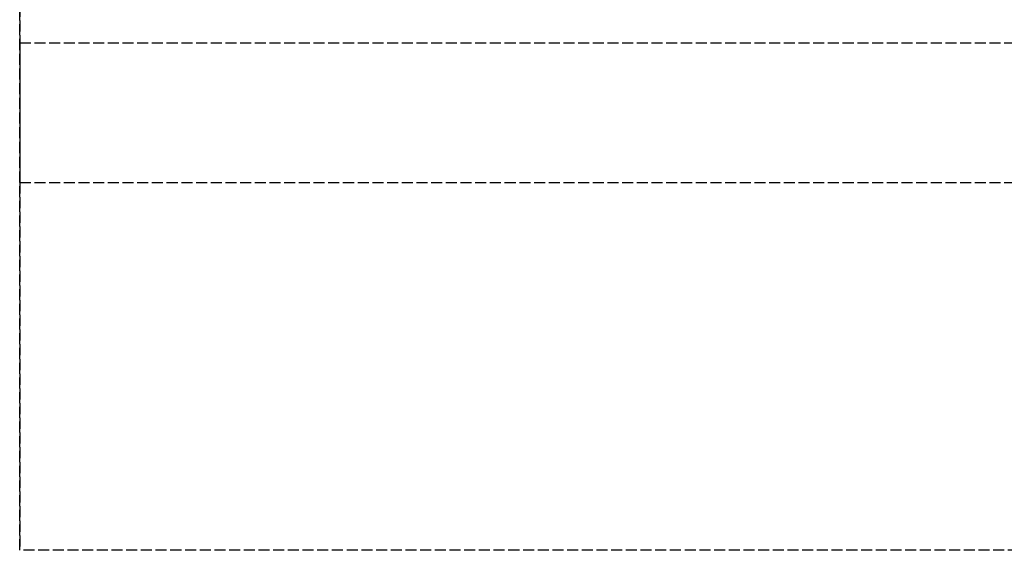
# Model space of a CAD drawing. Header units: millimetres. Extents: x -1 to 2050, y -94 to 94.
# Tile 1 of 12: x 0 to 134, y -94 to -22. Entities that reach past the tile are written whole.
import ezdxf

# ---------------------------------------------------------------- set-up
doc = ezdxf.new("R2010")
doc.units = ezdxf.units.MM
doc.header["$LTSCALE"] = 10
doc.linetypes.add('ALLCAD_Strich', pattern=[0.2, 0.15, -0.05])
doc.layers.add('BESCH_KONT_sich_schn_grun_2d', color=10, linetype='Continuous')
doc.layers.add('BESCH_KONT_sich_schn_seit_2d', color=160, linetype='Continuous')

msp = doc.modelspace()

# ---------------------------------------------------------------- linework, layer by layer
at = {"layer": 'BESCH_KONT_sich_schn_grun_2d', "linetype": 'ALLCAD_Strich'}
for p, q in [((0, 94), (0, -94)), ((0, -25), (2050, -25)), ((0, -44), (2050, -44)), ((2050, -94), (0, -94))]:
    msp.add_line(p, q, dxfattribs=at)
at = {"layer": 'BESCH_KONT_sich_schn_seit_2d', "linetype": 'ALLCAD_Strich'}
for p, q in [((0, -94, 2368), (0, 94, 2368)), ((0, 94, 2418), (0, -94, 2418)), ((0, -25), (0, -25, 2335)), ((0, -44), (0, -25)), ((0, -25, 2335), (0, -44, 2335)), ((0, -25, 2368), (0, -25, 2335)), ((0, -44, 2368), (0, -25, 2368)), ((0, -44), (0, -44, 2335)), ((0, -44, 2335), (0, -44, 2368)), ((0, -94, 2418), (0, -94, 2368))]:
    msp.add_line(p, q, dxfattribs=at)

doc.saveas('drawing.dxf')
